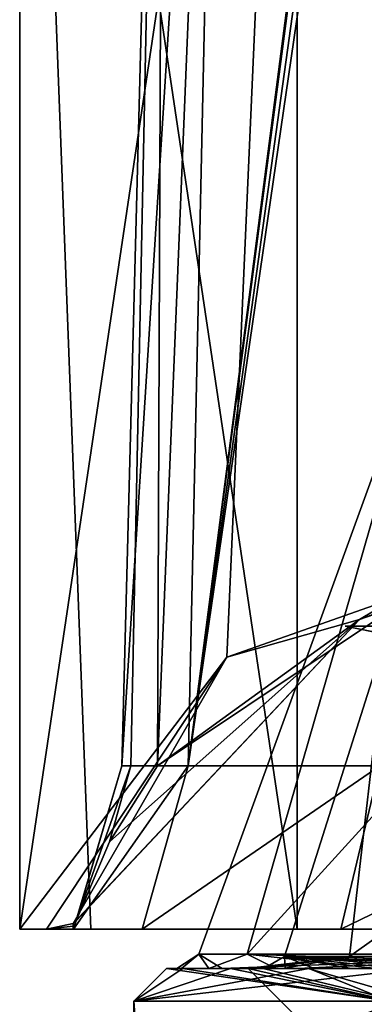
# Model space of a CAD drawing. Header units: millimetres. Extents: x -322 to 175, y 0 to 232.
# Tile 11 of 157: x -172 to -167, y 60 to 76. Entities that reach past the tile are written whole.
import ezdxf

# ---------------------------------------------------------------- set-up
doc = ezdxf.new("R2010")
doc.units = ezdxf.units.MM
doc.header["$LTSCALE"] = 65.185185
for name, color, linetype in [('1303', 7, 'CONTINUOUS'), ('1304', 7, 'CONTINUOUS'), ('1305', 7, 'CONTINUOUS'), ('1324', 7, 'CONTINUOUS'), ('1325', 7, 'CONTINUOUS'), ('1326', 7, 'CONTINUOUS'), ('1327', 7, 'CONTINUOUS'), ('1328', 7, 'CONTINUOUS'), ('1329', 7, 'CONTINUOUS'), ('908', 7, 'CONTINUOUS'), ('909', 7, 'CONTINUOUS'), ('918', 7, 'CONTINUOUS'), ('980', 7, 'CONTINUOUS'), ('981', 7, 'CONTINUOUS'), ('982', 7, 'CONTINUOUS'), ('983', 7, 'CONTINUOUS'), ('987', 7, 'CONTINUOUS'), ('990', 7, 'CONTINUOUS'), ('995', 7, 'CONTINUOUS'), ('996', 7, 'CONTINUOUS'), ('997', 7, 'CONTINUOUS')]:
    doc.layers.add(name, color=color, linetype=linetype)

msp = doc.modelspace()

# ---------------------------------------------------------------- linework, layer by layer
at = {"layer": '1303', "color": 7, "linetype": 'CONTINUOUS', "true_color": 0xe0f2ff}
for points in [[(-171.161, 61.6, 6.876), (-168.001, 61.6, 13.078), (-172.25, 90.1), (-171.161, 61.6, 6.876)], [(-172.25, 90.1), (-168.001, 61.6, 13.078), (-168.001, 90.1, 13.078), (-172.25, 90.1)], [(-172.25, 61.6), (-171.161, 61.6, 6.876), (-172.25, 90.1), (-172.25, 61.6)], [(-168.001, 61.6, 13.078), (-163.078, 61.6, 18.001), (-168.001, 90.1, 13.078), (-168.001, 61.6, 13.078)], [(-168.001, 90.1, 13.078), (-163.078, 61.6, 18.001), (-156.876, 90.1, 21.161), (-168.001, 90.1, 13.078)]]:
    msp.add_3dface(points, dxfattribs=at)
at = {"layer": '1304', "color": 7, "linetype": 'CONTINUOUS', "true_color": 0xe0f2ff}
for points in [[(-171.161, 61.6, 6.876), (-172.25, 61.6), (-171.425, 61.6, 0.019), (-171.161, 61.6, 6.876)], [(-171.425, 61.6, 0.019), (-172.25, 61.6), (-171.429, 61.6, 0.01), (-171.425, 61.6, 0.019)], [(-171.429, 61.6, 0.01), (-172.25, 61.6), (-171.84, 61.6), (-171.429, 61.6, 0.01)], [(-171.432, 61.6), (-171.429, 61.6, 0.01), (-171.84, 61.6), (-171.432, 61.6)], [(-171.161, 61.6, 6.876), (-171.425, 61.6, 0.019), (-170.375, 61.6, 6.624), (-171.161, 61.6, 6.876)], [(-168.001, 61.6, 13.078), (-171.161, 61.6, 6.876), (-170.375, 61.6, 6.624), (-168.001, 61.6, 13.078)], [(-167.332, 61.6, 12.595), (-168.001, 61.6, 13.078), (-170.375, 61.6, 6.624), (-167.332, 61.6, 12.595)], [(-163.078, 61.6, 18.001), (-168.001, 61.6, 13.078), (-167.332, 61.6, 12.595), (-163.078, 61.6, 18.001)], [(-162.592, 61.6, 17.334), (-163.078, 61.6, 18.001), (-167.332, 61.6, 12.595), (-162.592, 61.6, 17.334)]]:
    msp.add_3dface(points, dxfattribs=at)
at = {"layer": '1305', "color": 7, "linetype": 'CONTINUOUS', "true_color": 0xe0f2ff}
for points in [[(-172.25, 61.6), (-172.25, 90.1), (-168.001, 90.1, -13.078), (-172.25, 61.6)], [(-169.08, 65.766, -11.446), (-172.25, 61.6), (-168.001, 90.1, -13.078), (-169.08, 65.766, -11.446)], [(-160.805, 68.679, -19.45), (-169.08, 65.766, -11.446), (-168.001, 90.1, -13.078), (-160.805, 68.679, -19.45)], [(-156.876, 90.1, -21.161), (-160.805, 68.679, -19.45), (-168.001, 90.1, -13.078), (-156.876, 90.1, -21.161)]]:
    msp.add_3dface(points, dxfattribs=at)
at = {"layer": '1324', "color": 7, "linetype": 'CONTINUOUS', "true_color": 0xe0f2ff}
for points in [[(-170.043, 88.613), (-169.132, 88.613, 5.974), (-170.685, 64.099), (-170.043, 88.613)], [(-170.685, 64.099), (-169.132, 88.613, 5.974), (-169.672, 64.099, 6.392), (-170.685, 64.099)], [(-166.481, 88.613, 11.405), (-166.484, 88.463, 11.408), (-169.672, 64.099, 6.392), (-166.481, 88.613, 11.405)], [(-169.132, 88.613, 5.974), (-166.481, 88.613, 11.405), (-169.672, 64.099, 6.392), (-169.132, 88.613, 5.974)], [(-166.484, 88.463, 11.408), (-166.487, 88.313, 11.411), (-169.672, 64.099, 6.392), (-166.484, 88.463, 11.408)], [(-166.487, 88.313, 11.411), (-166.377, 87.824, 11.59), (-169.672, 64.099, 6.392), (-166.487, 88.313, 11.411)], [(-166.377, 87.824, 11.59), (-166.241, 87.668, 11.787), (-169.672, 64.099, 6.392), (-166.377, 87.824, 11.59)], [(-169.672, 64.099, 6.392), (-166.241, 87.668, 11.787), (-166.734, 64.099, 12.158), (-169.672, 64.099, 6.392)]]:
    msp.add_3dface(points, dxfattribs=at)
at = {"layer": '1325', "color": 7, "linetype": 'CONTINUOUS', "true_color": 0xe0f2ff}
for points in [[(-170.043, 88.613), (-170.685, 64.099), (-170.548, 64.099, -2.371), (-170.043, 88.613)], [(-170.141, 64.099, -4.71), (-170.043, 88.613), (-170.548, 64.099, -2.371), (-170.141, 64.099, -4.71)], [(-170.043, 88.613), (-170.141, 64.099, -4.71), (-169.132, 88.613, -5.974), (-170.043, 88.613)], [(-170.141, 64.099, -4.71), (-164.639, 67.775, -14.477), (-169.132, 88.613, -5.974), (-170.141, 64.099, -4.71)], [(-169.132, 88.613, -5.974), (-164.639, 67.775, -14.477), (-166.487, 88.313, -11.411), (-169.132, 88.613, -5.974)]]:
    msp.add_3dface(points, dxfattribs=at)
at = {"layer": '1326', "color": 7, "linetype": 'CONTINUOUS', "true_color": 0xe0f2ff}
for points in [[(-169.08, 65.766, -11.446), (-160.805, 68.679, -19.45), (-167.045, 66.341, -13.027), (-169.08, 65.766, -11.446)], [(-167.045, 66.341, -13.027), (-160.805, 68.679, -19.45), (-162.229, 68.019, -17.636), (-167.045, 66.341, -13.027)], [(-171.431, 61.687, -0.239), (-169.08, 65.766, -11.446), (-167.045, 66.341, -13.027), (-171.431, 61.687, -0.239)], [(-171.84, 61.6), (-172.25, 61.6), (-169.08, 65.766, -11.446), (-171.84, 61.6)], [(-171.84, 61.6), (-169.08, 65.766, -11.446), (-171.431, 61.687, -0.239), (-171.84, 61.6)], [(-171.432, 61.644, -0.12), (-171.84, 61.6), (-171.431, 61.687, -0.239), (-171.432, 61.644, -0.12)], [(-171.432, 61.6), (-171.84, 61.6), (-171.432, 61.644, -0.12), (-171.432, 61.6)]]:
    msp.add_3dface(points, dxfattribs=at)
at = {"layer": '1327', "color": 7, "linetype": 'CONTINUOUS', "true_color": 0xe0f2ff}
for points in [[(-170.375, 61.6, 6.624), (-171.425, 61.6, 0.019), (-169.672, 64.099, 6.392), (-170.375, 61.6, 6.624)], [(-171.425, 61.6, 0.019), (-170.685, 64.099), (-169.672, 64.099, 6.392), (-171.425, 61.6, 0.019)], [(-170.685, 64.099), (-171.425, 61.6, 0.019), (-171.406, 61.664, -0.102), (-170.685, 64.099)], [(-171.386, 61.728, -0.224), (-170.685, 64.099), (-171.406, 61.664, -0.102), (-171.386, 61.728, -0.224)], [(-170.548, 64.099, -2.371), (-170.685, 64.099), (-171.386, 61.728, -0.224), (-170.548, 64.099, -2.371)], [(-170.877, 62.938, -2.515), (-170.548, 64.099, -2.371), (-171.386, 61.728, -0.224), (-170.877, 62.938, -2.515)], [(-170.141, 64.099, -4.71), (-170.548, 64.099, -2.371), (-170.877, 62.938, -2.515), (-170.141, 64.099, -4.71)], [(-167.332, 61.6, 12.595), (-170.375, 61.6, 6.624), (-166.734, 64.099, 12.158), (-167.332, 61.6, 12.595)], [(-170.375, 61.6, 6.624), (-169.672, 64.099, 6.392), (-166.734, 64.099, 12.158), (-170.375, 61.6, 6.624)], [(-162.592, 61.6, 17.334), (-167.332, 61.6, 12.595), (-162.158, 64.099, 16.734), (-162.592, 61.6, 17.334)], [(-167.332, 61.6, 12.595), (-166.734, 64.099, 12.158), (-162.158, 64.099, 16.734), (-167.332, 61.6, 12.595)]]:
    msp.add_3dface(points, dxfattribs=at)
at = {"layer": '1328', "color": 7, "linetype": 'CONTINUOUS', "true_color": 0xe0f2ff}
for points in [[(-164.639, 67.775, -14.477), (-167.045, 66.341, -13.027), (-162.229, 68.019, -17.636), (-164.639, 67.775, -14.477)], [(-164.639, 67.775, -14.477), (-170.141, 64.099, -4.71), (-167.045, 66.341, -13.027), (-164.639, 67.775, -14.477)], [(-171.431, 61.687, -0.239), (-167.045, 66.341, -13.027), (-171.386, 61.728, -0.224), (-171.431, 61.687, -0.239)], [(-167.045, 66.341, -13.027), (-170.877, 62.938, -2.515), (-171.386, 61.728, -0.224), (-167.045, 66.341, -13.027)], [(-167.045, 66.341, -13.027), (-170.141, 64.099, -4.71), (-170.877, 62.938, -2.515), (-167.045, 66.341, -13.027)]]:
    msp.add_3dface(points, dxfattribs=at)
at = {"layer": '1329', "color": 7, "linetype": 'CONTINUOUS', "true_color": 0xe0f2ff}
for points in [[(-171.432, 61.644, -0.12), (-171.431, 61.687, -0.239), (-171.406, 61.664, -0.102), (-171.432, 61.644, -0.12)], [(-171.429, 61.6, 0.01), (-171.432, 61.6), (-171.406, 61.664, -0.102), (-171.429, 61.6, 0.01)], [(-171.432, 61.6), (-171.432, 61.644, -0.12), (-171.406, 61.664, -0.102), (-171.432, 61.6)], [(-171.431, 61.687, -0.239), (-171.386, 61.728, -0.224), (-171.406, 61.664, -0.102), (-171.431, 61.687, -0.239)], [(-171.425, 61.6, 0.019), (-171.429, 61.6, 0.01), (-171.406, 61.664, -0.102), (-171.425, 61.6, 0.019)]]:
    msp.add_3dface(points, dxfattribs=at)
at = {"layer": '908', "color": 7, "linetype": 'CONTINUOUS', "true_color": 0xe0f2ff}
for points in [[(-169.754, 61, -3.128), (-170, 61), (-169.774, 61, -2.074), (-169.754, 61, -3.128)], [(-170, 61), (-169.754, 61, 3.128), (-169.843, 61, 1.252), (-170, 61)], [(-169.774, 61, -2.074), (-170, 61), (-169.843, 61, 1.252), (-169.774, 61, -2.074)], [(-169.843, 61, 1.252), (-169.754, 61, 3.128), (-169.356, 61, 4.544), (-169.843, 61, 1.252)], [(-169.151, 61, -5.342), (-169.754, 61, -3.128), (-169.774, 61, -2.074), (-169.151, 61, -5.342)], [(-169.021, 61, -6.18), (-169.754, 61, -3.128), (-169.151, 61, -5.342), (-169.021, 61, -6.18)], [(-169.754, 61, 3.128), (-169.021, 61, 6.18), (-169.356, 61, 4.544), (-169.754, 61, 3.128)], [(-169.356, 61, 4.544), (-169.021, 61, 6.18), (-168.328, 61, 7.708), (-169.356, 61, 4.544)], [(-167.992, 61, -8.461), (-169.021, 61, -6.18), (-169.151, 61, -5.342), (-167.992, 61, -8.461)], [(-167.82, 61, -9.079), (-169.021, 61, -6.18), (-167.992, 61, -8.461), (-167.82, 61, -9.079)], [(-169.021, 61, 6.18), (-167.82, 61, 9.079), (-168.328, 61, 7.708), (-169.021, 61, 6.18)], [(-168.75, 61), (-168.519, 61, -2.933), (-168.778, 61, -0.057), (-168.75, 61)], [(-168.718, 61, 1.497), (-168.75, 61), (-168.778, 61, -0.057), (-168.718, 61, 1.497)], [(-168.778, 61, -0.057), (-168.519, 61, -2.933), (-168.709, 61, -1.61), (-168.778, 61, -0.057)], [(-165.169, 61, 11.021), (-168.75, 61), (-165.74, 61, 10.24), (-165.169, 61, 11.021)], [(-165.74, 61, 10.24), (-168.75, 61), (-168.215, 61, 4.563), (-165.74, 61, 10.24)], [(-168.215, 61, 4.563), (-168.75, 61), (-168.718, 61, 1.497), (-168.215, 61, 4.563)], [(-168.709, 61, -1.61), (-168.519, 61, -2.933), (-168.511, 61, -3.153), (-168.709, 61, -1.61)], [(-168.519, 61, -2.933), (-167.832, 61, -5.794), (-168.511, 61, -3.153), (-168.519, 61, -2.933)], [(-168.511, 61, -3.153), (-167.832, 61, -5.794), (-168.187, 61, -4.674), (-168.511, 61, -3.153)], [(-168.328, 61, 7.708), (-167.82, 61, 9.079), (-166.786, 61, 10.656), (-168.328, 61, 7.708)], [(-168.187, 61, -4.674), (-167.832, 61, -5.794), (-167.738, 61, -6.162), (-168.187, 61, -4.674)], [(-166.33, 61, -11.342), (-167.82, 61, -9.079), (-167.992, 61, -8.461), (-166.33, 61, -11.342)], [(-167.832, 61, -5.794), (-166.707, 61, -8.512), (-167.738, 61, -6.162), (-167.832, 61, -5.794)], [(-166.181, 61, -11.755), (-167.82, 61, -9.079), (-166.33, 61, -11.342), (-166.181, 61, -11.755)], [(-167.82, 61, 9.079), (-166.181, 61, 11.755), (-166.786, 61, 10.656), (-167.82, 61, 9.079)], [(-167.738, 61, -6.162), (-166.707, 61, -8.512), (-167.167, 61, -7.609), (-167.738, 61, -6.162)], [(-167.167, 61, -7.609), (-166.707, 61, -8.512), (-166.479, 61, -9.003), (-167.167, 61, -7.609)]]:
    msp.add_3dface(points, dxfattribs=at)
at = {"layer": '909', "color": 7, "linetype": 'CONTINUOUS', "true_color": 0xe0f2ff}
for points in [[(-170.5, 60.5), (-166.585, 60.5, -12.049), (-170.5, 5.8), (-170.5, 60.5)], [(-170.5, 5.8), (-166.585, 60.5, -12.049), (-166.585, 5.8, -12.05), (-170.5, 5.8)]]:
    msp.add_3dface(points, dxfattribs=at)
at = {"layer": '918', "color": 7, "linetype": 'CONTINUOUS', "true_color": 0xe0f2ff}
for points in [[(-170.5, 60.5), (-170.5, 5.8), (-166.585, 5.8, 12.05), (-170.5, 60.5)], [(-166.585, 60.5, 12.049), (-170.5, 60.5), (-166.585, 5.8, 12.05), (-166.585, 60.5, 12.049)]]:
    msp.add_3dface(points, dxfattribs=at)
at = {"layer": '980', "color": 7, "linetype": 'CONTINUOUS', "true_color": 0xe0f2ff}
for points in [[(-167.75, 60), (-168.75, 61), (-165.169, 61, 11.021), (-167.75, 60)], [(-167.75, 60), (-165.169, 61, 11.021), (-164.36, 60, 10.433), (-167.75, 60)]]:
    msp.add_3dface(points, dxfattribs=at)
at = {"layer": '981', "color": 7, "linetype": 'CONTINUOUS', "true_color": 0xe0f2ff}
for points in [[(-167.75, 60), (-164.36, 60, -10.433), (-168.75, 61), (-167.75, 60)], [(-168.75, 61), (-164.36, 60, -10.433), (-168.519, 61, -2.933), (-168.75, 61)], [(-164.36, 60, -10.433), (-167.832, 61, -5.794), (-168.519, 61, -2.933), (-164.36, 60, -10.433)], [(-164.36, 60, -10.433), (-166.707, 61, -8.512), (-167.832, 61, -5.794), (-164.36, 60, -10.433)]]:
    msp.add_3dface(points, dxfattribs=at)
at = {"layer": '982', "color": 7, "linetype": 'CONTINUOUS', "true_color": 0xe0f2ff}
for points in [[(-170, 61), (-170.5, 60.5), (-166.585, 60.5, 12.049), (-170, 61)], [(-169.754, 61, 3.128), (-170, 61), (-166.585, 60.5, 12.049), (-169.754, 61, 3.128)], [(-169.021, 61, 6.18), (-169.754, 61, 3.128), (-166.585, 60.5, 12.049), (-169.021, 61, 6.18)], [(-167.82, 61, 9.079), (-169.021, 61, 6.18), (-166.585, 60.5, 12.049), (-167.82, 61, 9.079)], [(-166.181, 61, 11.755), (-167.82, 61, 9.079), (-166.585, 60.5, 12.049), (-166.181, 61, 11.755)]]:
    msp.add_3dface(points, dxfattribs=at)
at = {"layer": '983', "color": 7, "linetype": 'CONTINUOUS', "true_color": 0xe0f2ff}
for points in [[(-170, 61), (-169.754, 61, -3.128), (-170.5, 60.5), (-170, 61)], [(-169.754, 61, -3.128), (-169.021, 61, -6.18), (-170.5, 60.5), (-169.754, 61, -3.128)], [(-169.021, 61, -6.18), (-167.82, 61, -9.079), (-170.5, 60.5), (-169.021, 61, -6.18)], [(-167.82, 61, -9.079), (-166.181, 61, -11.755), (-170.5, 60.5), (-167.82, 61, -9.079)], [(-166.181, 61, -11.755), (-166.585, 60.5, -12.049), (-170.5, 60.5), (-166.181, 61, -11.755)]]:
    msp.add_3dface(points, dxfattribs=at)
at = {"layer": '987', "color": 7, "linetype": 'CONTINUOUS', "true_color": 0xe0f2ff}
for points in [[(-165.95, 71, 5.182), (-165.95, 71, -5.182), (-169.509, 61.218, -4.759), (-165.95, 71, 5.182)], [(-169.509, 61.218, -4.759), (-165.95, 71, -5.182), (-163.364, 61.218, -14.989), (-169.509, 61.218, -4.759)], [(-168.765, 61.218, 7.151), (-165.95, 71, 5.182), (-169.509, 61.218, -4.759), (-168.765, 61.218, 7.151)], [(-159.857, 71, 13.568), (-165.95, 71, 5.182), (-168.765, 61.218, 7.151), (-159.857, 71, 13.568)], [(-161.394, 61.218, 16.536), (-159.857, 71, 13.568), (-168.765, 61.218, 7.151), (-161.394, 61.218, 16.536)]]:
    msp.add_3dface(points, dxfattribs=at)
at = {"layer": '990', "color": 7, "linetype": 'CONTINUOUS', "true_color": 0xe0f2ff}
for points in [[(-168.196, 61.181, -3.751), (-163.015, 61.181, -13.258), (-166.633, 66.11, -5.404), (-168.196, 61.181, -3.751)], [(-167.197, 61.181, 7.03), (-168.196, 61.181, -3.751), (-166.633, 66.11, 5.404), (-167.197, 61.181, 7.03)], [(-166.633, 66.11, 5.404), (-168.196, 61.181, -3.751), (-166.633, 66.11, -5.404), (-166.633, 66.11, 5.404)], [(-160.357, 61.181, 15.424), (-167.197, 61.181, 7.03), (-160.279, 66.11, 14.148), (-160.357, 61.181, 15.424)], [(-160.279, 66.11, 14.148), (-167.197, 61.181, 7.03), (-166.633, 66.11, 5.404), (-160.279, 66.11, 14.148)]]:
    msp.add_3dface(points, dxfattribs=at)
at = {"layer": '995', "color": 7, "linetype": 'CONTINUOUS', "true_color": 0xe0f2ff}
for points in [[(-169.774, 61, -2.074), (-169.843, 61, 1.252), (-169.509, 61.218, -4.759), (-169.774, 61, -2.074)], [(-169.843, 61, 1.252), (-169.356, 61, 4.544), (-169.509, 61.218, -4.759), (-169.843, 61, 1.252)], [(-169.151, 61, -5.342), (-169.774, 61, -2.074), (-169.509, 61.218, -4.759), (-169.151, 61, -5.342)], [(-169.151, 61, -5.342), (-169.509, 61.218, -4.759), (-163.364, 61.218, -14.989), (-169.151, 61, -5.342)], [(-169.356, 61, 4.544), (-168.765, 61.218, 7.151), (-169.509, 61.218, -4.759), (-169.356, 61, 4.544)], [(-169.356, 61, 4.544), (-168.328, 61, 7.708), (-168.765, 61.218, 7.151), (-169.356, 61, 4.544)], [(-167.992, 61, -8.461), (-169.151, 61, -5.342), (-163.364, 61.218, -14.989), (-167.992, 61, -8.461)], [(-168.328, 61, 7.708), (-166.786, 61, 10.656), (-168.765, 61.218, 7.151), (-168.328, 61, 7.708)], [(-166.786, 61, 10.656), (-162.348, 61, 15.583), (-168.765, 61.218, 7.151), (-166.786, 61, 10.656)], [(-162.348, 61, 15.583), (-161.394, 61.218, 16.536), (-168.765, 61.218, 7.151), (-162.348, 61, 15.583)], [(-166.33, 61, -11.342), (-167.992, 61, -8.461), (-163.364, 61.218, -14.989), (-166.33, 61, -11.342)]]:
    msp.add_3dface(points, dxfattribs=at)
at = {"layer": '996', "color": 7, "linetype": 'CONTINUOUS', "true_color": 0xe0f2ff}
for points in [[(-168.718, 61, 1.497), (-168.778, 61, -0.057), (-167.197, 61.181, 7.03), (-168.718, 61, 1.497)], [(-168.778, 61, -0.057), (-168.709, 61, -1.61), (-167.197, 61.181, 7.03), (-168.778, 61, -0.057)], [(-168.215, 61, 4.563), (-168.718, 61, 1.497), (-167.197, 61.181, 7.03), (-168.215, 61, 4.563)], [(-168.709, 61, -1.61), (-168.511, 61, -3.153), (-167.197, 61.181, 7.03), (-168.709, 61, -1.61)], [(-168.511, 61, -3.153), (-168.187, 61, -4.674), (-168.196, 61.181, -3.751), (-168.511, 61, -3.153)], [(-168.511, 61, -3.153), (-168.196, 61.181, -3.751), (-167.197, 61.181, 7.03), (-168.511, 61, -3.153)], [(-165.74, 61, 10.24), (-168.215, 61, 4.563), (-167.197, 61.181, 7.03), (-165.74, 61, 10.24)], [(-168.187, 61, -4.674), (-167.738, 61, -6.162), (-168.196, 61.181, -3.751), (-168.187, 61, -4.674)], [(-167.738, 61, -6.162), (-167.167, 61, -7.609), (-168.196, 61.181, -3.751), (-167.738, 61, -6.162)], [(-167.167, 61, -7.609), (-166.479, 61, -9.003), (-168.196, 61.181, -3.751), (-167.167, 61, -7.609)], [(-166.479, 61, -9.003), (-165.677, 61, -10.336), (-168.196, 61.181, -3.751), (-166.479, 61, -9.003)], [(-165.677, 61, -10.336), (-164.768, 61, -11.597), (-168.196, 61.181, -3.751), (-165.677, 61, -10.336)], [(-164.768, 61, -11.597), (-163.758, 61, -12.779), (-168.196, 61.181, -3.751), (-164.768, 61, -11.597)], [(-163.758, 61, -12.779), (-163.015, 61.181, -13.258), (-168.196, 61.181, -3.751), (-163.758, 61, -12.779)], [(-165.74, 61, 10.24), (-167.197, 61.181, 7.03), (-160.357, 61.181, 15.424), (-165.74, 61, 10.24)]]:
    msp.add_3dface(points, dxfattribs=at)
at = {"layer": '997', "color": 7, "linetype": 'CONTINUOUS', "true_color": 0xe0f2ff}
for points in [[(-166.633, 66.11, 5.404), (-166.633, 66.11, -5.404), (-167.266, 66.24), (-166.633, 66.11, 5.404)], [(-166.633, 66.11, 5.404), (-167.266, 66.24), (-164.953, 66.24, 8.633), (-166.633, 66.11, 5.404)], [(-166.633, 66.11, -5.404), (-164.953, 66.24, -8.633), (-167.266, 66.24), (-166.633, 66.11, -5.404)], [(-166.263, 66.043, -5.284), (-166.263, 66.043, 5.284), (-167.266, 66.24), (-166.263, 66.043, -5.284)], [(-164.953, 66.24, -8.633), (-166.263, 66.043, -5.284), (-167.266, 66.24), (-164.953, 66.24, -8.633)], [(-167.266, 66.24), (-166.263, 66.043, 5.284), (-164.953, 66.24, 8.633), (-167.266, 66.24)]]:
    msp.add_3dface(points, dxfattribs=at)

doc.saveas('drawing.dxf')
